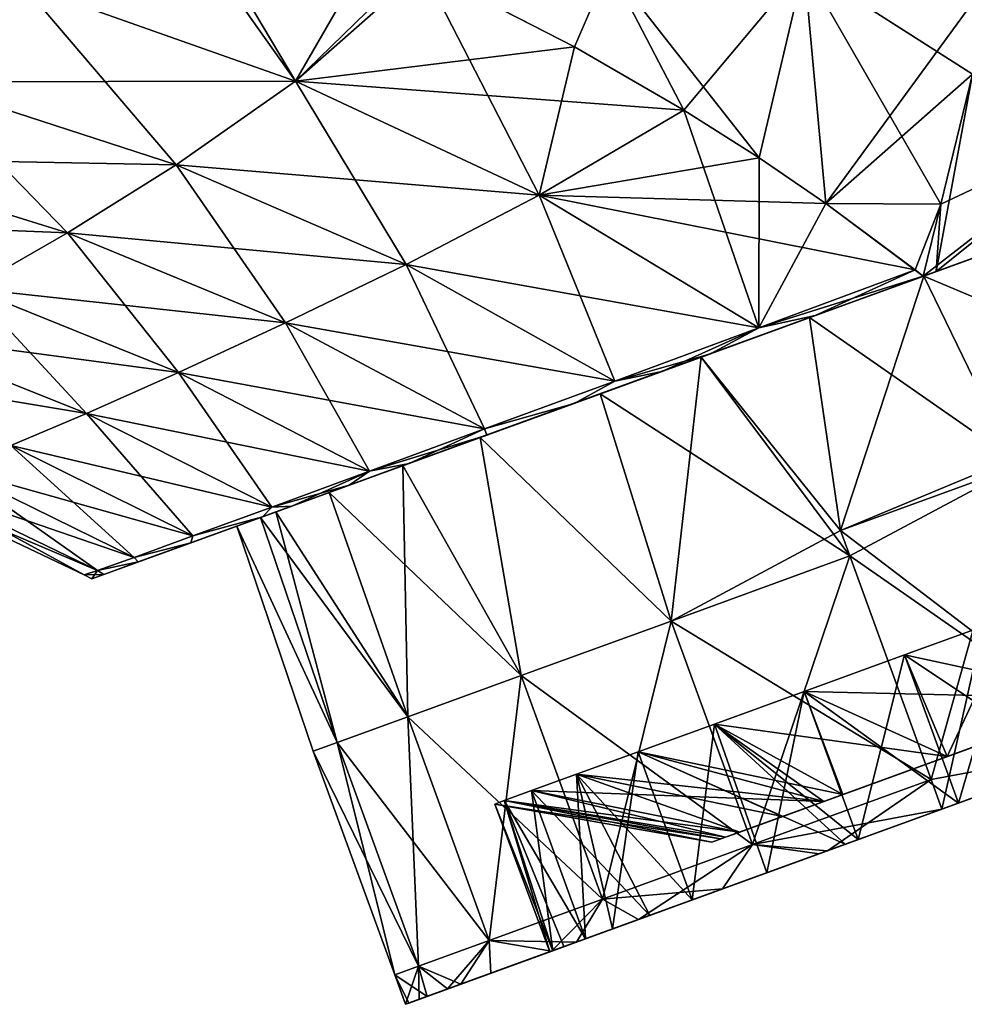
# Model space of a CAD drawing. Header units: millimetres. Extents: x -71 to 126, y -35 to 75.
# Tile 159 of 178: x 95 to 107, y -18 to -6. Entities that reach past the tile are written whole.
import ezdxf

# ---------------------------------------------------------------- set-up
doc = ezdxf.new("R2010")
doc.units = ezdxf.units.MM
doc.header["$LTSCALE"] = 52.536866
for name, color, linetype in [('1', 7, 'CONTINUOUS'), ('13', 7, 'CONTINUOUS'), ('15', 7, 'CONTINUOUS'), ('414', 7, 'CONTINUOUS'), ('418', 7, 'CONTINUOUS'), ('420', 7, 'CONTINUOUS'), ('44', 7, 'CONTINUOUS'), ('46', 7, 'CONTINUOUS'), ('47', 7, 'CONTINUOUS'), ('48', 7, 'CONTINUOUS'), ('49', 7, 'CONTINUOUS'), ('50', 7, 'CONTINUOUS'), ('51', 7, 'CONTINUOUS'), ('52', 7, 'CONTINUOUS'), ('54', 7, 'CONTINUOUS'), ('7', 7, 'CONTINUOUS')]:
    doc.layers.add(name, color=color, linetype=linetype)

msp = doc.modelspace()

# ---------------------------------------------------------------- linework, layer by layer
at = {"layer": '1', "linetype": 'Continuous'}
for points in [[(106.598, -8.747, -13.617), (106.611, -8.742, -16.1), (109.611, -7.65, -15.682), (106.598, -8.747, -13.617)], [(106.598, -8.747, -13.617), (109.611, -7.65, -15.682), (109.42, -7.72, -13.533), (106.598, -8.747, -13.617)], [(106.611, -8.742, 16.1), (106.598, -8.747, 13.617), (109.611, -7.65, 15.682), (106.611, -8.742, 16.1)], [(109.611, -7.65, 15.682), (106.598, -8.747, 13.617), (109.42, -7.72, 13.533), (109.611, -7.65, 15.682)], [(106.598, -8.747, 13.617), (106.456, -8.799, 11.691), (109.42, -7.72, 13.533), (106.598, -8.747, 13.617)], [(109.42, -7.72, 13.533), (106.456, -8.799, 11.691), (109, -7.873, 12), (109.42, -7.72, 13.533)], [(109, -7.873, -12), (106.598, -8.747, -13.617), (109.42, -7.72, -13.533), (109, -7.873, -12)], [(106.456, -8.799, -11.691), (106.598, -8.747, -13.617), (109, -7.873, -12), (106.456, -8.799, -11.691)], [(105.081, -9.299, 16.045), (103.761, -9.78, 15.697), (106.611, -8.742, 16.1), (105.081, -9.299, 16.045)], [(106.611, -8.742, 16.1), (103.761, -9.78, 15.697), (106.598, -8.747, 13.617), (106.611, -8.742, 16.1)], [(103.776, -9.774, -12.878), (103.761, -9.78, -15.697), (106.598, -8.747, -13.617), (103.776, -9.774, -12.878)], [(103.761, -9.78, -15.697), (105.081, -9.299, -16.045), (106.598, -8.747, -13.617), (103.761, -9.78, -15.697)], [(103.761, -9.78, 15.697), (103.776, -9.774, 12.878), (106.598, -8.747, 13.617), (103.761, -9.78, 15.697)], [(106.456, -8.799, -11.691), (103.776, -9.774, -12.878), (106.598, -8.747, -13.617), (106.456, -8.799, -11.691)], [(106.598, -8.747, 13.617), (103.776, -9.774, 12.878), (105.013, -9.324, 11.224), (106.598, -8.747, 13.617)], [(105.013, -9.324, -11.224), (103.776, -9.774, -12.878), (106.456, -8.799, -11.691), (105.013, -9.324, -11.224)], [(106.456, -8.799, 11.691), (106.598, -8.747, 13.617), (105.013, -9.324, 11.224), (106.456, -8.799, 11.691)], [(106.598, -8.747, -13.617), (105.081, -9.299, -16.045), (106.611, -8.742, -16.1), (106.598, -8.747, -13.617)], [(106.611, -8.742, -16.1), (105.081, -9.299, -16.045), (106.445, -8.802, -16.11), (106.611, -8.742, -16.1)], [(106.445, -8.802, 16.11), (105.081, -9.299, 16.045), (106.611, -8.742, 16.1), (106.445, -8.802, 16.11)], [(103.645, -9.822, -10.56), (103.776, -9.774, -12.878), (105.013, -9.324, -11.224), (103.645, -9.822, -10.56)], [(103.776, -9.774, 12.878), (103.645, -9.822, 10.56), (105.013, -9.324, 11.224), (103.776, -9.774, 12.878)], [(100.954, -10.801, -10.905), (100.94, -10.806, -13.859), (103.776, -9.774, -12.878), (100.954, -10.801, -10.905)], [(100.94, -10.806, -13.859), (102.041, -10.406, -14.774), (103.776, -9.774, -12.878), (100.94, -10.806, -13.859)], [(100.94, -10.806, 13.859), (100.954, -10.801, 10.905), (103.776, -9.774, 12.878), (100.94, -10.806, 13.859)], [(103.761, -9.78, 15.697), (100.94, -10.806, 13.859), (103.776, -9.774, 12.878), (103.761, -9.78, 15.697)], [(102.041, -10.406, 14.774), (100.94, -10.806, 13.859), (103.761, -9.78, 15.697), (102.041, -10.406, 14.774)], [(103.645, -9.822, -10.56), (100.954, -10.801, -10.905), (103.776, -9.774, -12.878), (103.645, -9.822, -10.56)], [(103.776, -9.774, 12.878), (100.954, -10.801, 10.905), (103.645, -9.822, 10.56), (103.776, -9.774, 12.878)], [(103.776, -9.774, -12.878), (102.041, -10.406, -14.774), (103.147, -10.003, -15.433), (103.776, -9.774, -12.878)], [(103.147, -10.003, 15.433), (102.041, -10.406, 14.774), (103.761, -9.78, 15.697), (103.147, -10.003, 15.433)], [(103.761, -9.78, -15.697), (103.776, -9.774, -12.878), (103.147, -10.003, -15.433), (103.761, -9.78, -15.697)], [(102.37, -10.286, -9.707), (100.954, -10.801, -10.905), (103.645, -9.822, -10.56), (102.37, -10.286, -9.707)], [(103.645, -9.822, 10.56), (100.954, -10.801, 10.905), (102.37, -10.286, 9.707), (103.645, -9.822, 10.56)], [(100.857, -10.836, -8.3), (100.954, -10.801, -10.905), (102.37, -10.286, -9.707), (100.857, -10.836, -8.3)], [(100.954, -10.801, 10.905), (100.857, -10.836, 8.3), (102.37, -10.286, 9.707), (100.954, -10.801, 10.905)], [(98.48, -11.702, 10.539), (98.108, -11.837, 9.809), (100.954, -10.801, 10.905), (98.48, -11.702, 10.539)], [(100.954, -10.801, 10.905), (98.108, -11.837, 9.809), (100.857, -10.836, 8.3), (100.954, -10.801, 10.905)], [(100.857, -10.836, -8.3), (98.48, -11.702, -10.539), (100.954, -10.801, -10.905), (100.857, -10.836, -8.3)], [(100.954, -10.801, -10.905), (98.48, -11.702, -10.539), (99.202, -11.439, -11.744), (100.954, -10.801, -10.905)], [(99.202, -11.439, 11.744), (98.48, -11.702, 10.539), (100.954, -10.801, 10.905), (99.202, -11.439, 11.744)], [(99.96, -11.163, -12.783), (100.954, -10.801, -10.905), (99.202, -11.439, -11.744), (99.96, -11.163, -12.783)], [(100.94, -10.806, 13.859), (99.202, -11.439, 11.744), (100.954, -10.801, 10.905), (100.94, -10.806, 13.859)], [(99.96, -11.163, 12.783), (99.202, -11.439, 11.744), (100.94, -10.806, 13.859), (99.96, -11.163, 12.783)], [(100.94, -10.806, -13.859), (100.954, -10.801, -10.905), (99.96, -11.163, -12.783), (100.94, -10.806, -13.859)], [(98.108, -11.837, 9.809), (98.133, -11.828, 7.489), (100.857, -10.836, 8.3), (98.108, -11.837, 9.809)], [(98.133, -11.828, -7.489), (98.108, -11.837, -9.809), (100.857, -10.836, -8.3), (98.133, -11.828, -7.489)], [(98.108, -11.837, -9.809), (98.48, -11.702, -10.539), (100.857, -10.836, -8.3), (98.108, -11.837, -9.809)], [(100.857, -10.836, 8.3), (98.133, -11.828, 7.489), (99.879, -11.192, 7.055), (100.857, -10.836, 8.3)], [(99.879, -11.192, -7.055), (98.133, -11.828, -7.489), (100.857, -10.836, -8.3), (99.879, -11.192, -7.055)], [(98.133, -11.828, 7.489), (98.133, -11.828, 5.239), (99.879, -11.192, 7.055), (98.133, -11.828, 7.489)], [(99.879, -11.192, 7.055), (98.133, -11.828, 5.239), (98.952, -11.53, 5.446), (99.879, -11.192, 7.055)], [(98.952, -11.53, -5.446), (98.133, -11.828, -7.489), (99.879, -11.192, -7.055), (98.952, -11.53, -5.446)], [(98.952, -11.53, 5.446), (98.133, -11.828, 5.239), (98.276, -11.776, 3.707), (98.952, -11.53, 5.446)], [(98.133, -11.828, -5.239), (98.133, -11.828, -7.489), (98.952, -11.53, -5.446), (98.133, -11.828, -5.239)], [(98.276, -11.776, -3.707), (98.133, -11.828, -5.239), (98.952, -11.53, -5.446), (98.276, -11.776, -3.707)], [(98.133, -11.828, 5.239), (98.082, -11.846, 3), (98.276, -11.776, 3.707), (98.133, -11.828, 5.239)], [(98.082, -11.846, -3), (98.133, -11.828, -5.239), (98.276, -11.776, -3.707), (98.082, -11.846, -3)], [(96.542, -12.407, 5.249), (96.106, -12.566, 2.66), (98.133, -11.828, 5.239), (96.542, -12.407, 5.249)], [(98.133, -11.828, 5.239), (96.106, -12.566, 2.66), (98.082, -11.846, 3), (98.133, -11.828, 5.239)], [(98.082, -11.846, 3), (96.106, -12.566, 2.66), (97.786, -11.954, 1.254), (98.082, -11.846, 3)], [(98.082, -11.846, -3), (97.786, -11.954, -1.254), (96.106, -12.566, -2.66), (98.082, -11.846, -3)], [(96.542, -12.407, -5.249), (98.082, -11.846, -3), (96.106, -12.566, -2.66), (96.542, -12.407, -5.249)], [(97.205, -12.166, 7.6), (96.542, -12.407, 5.249), (98.133, -11.828, 7.489), (97.205, -12.166, 7.6)], [(98.133, -11.828, 7.489), (96.542, -12.407, 5.249), (98.133, -11.828, 5.239), (98.133, -11.828, 7.489)], [(98.133, -11.828, -5.239), (98.082, -11.846, -3), (96.542, -12.407, -5.249), (98.133, -11.828, -5.239)], [(98.133, -11.828, -7.489), (98.133, -11.828, -5.239), (96.542, -12.407, -5.249), (98.133, -11.828, -7.489)], [(97.205, -12.166, -7.6), (98.133, -11.828, -7.489), (96.542, -12.407, -5.249), (97.205, -12.166, -7.6)], [(98.108, -11.837, 9.809), (97.205, -12.166, 7.6), (98.133, -11.828, 7.489), (98.108, -11.837, 9.809)], [(98.108, -11.837, -9.809), (98.133, -11.828, -7.489), (97.205, -12.166, -7.6), (98.108, -11.837, -9.809)], [(96.106, -12.566, 2.66), (95.956, -12.62, 0), (97.786, -11.954, 1.254), (96.106, -12.566, 2.66)], [(97.786, -11.954, 1.254), (95.956, -12.62, 0), (97.786, -11.954, -1.254), (97.786, -11.954, 1.254)], [(97.786, -11.954, -1.254), (95.956, -12.62, 0), (96.106, -12.566, -2.66), (97.786, -11.954, -1.254)]]:
    msp.add_3dface(points, dxfattribs=at)
at = {"layer": '13', "linetype": 'Continuous'}
for points in [[(106.668, -7.894, -16.098), (107.068, -6.253, -16.075), (109.09, -6.749, -15.824), (106.668, -7.894, -16.098)], [(106.611, -8.742, -16.1), (106.445, -8.802, -16.11), (109.09, -6.749, -15.824), (106.611, -8.742, -16.1)], [(106.445, -8.802, -16.11), (106.668, -7.894, -16.098), (109.09, -6.749, -15.824), (106.445, -8.802, -16.11)], [(109.611, -7.65, -15.682), (106.611, -8.742, -16.1), (109.09, -6.749, -15.824), (109.611, -7.65, -15.682)]]:
    msp.add_3dface(points, dxfattribs=at)
at = {"layer": '15', "linetype": 'Continuous'}
for points in [[(96.441, -3.396, -16.679), (98.525, -6.341, -16.085), (95.079, -5.118, -16.205), (96.441, -3.396, -16.679)], [(96.441, -3.396, -16.679), (96.867, -3.551, -16.654), (98.525, -6.341, -16.085), (96.441, -3.396, -16.679)], [(96.867, -3.551, -16.654), (99.508, -4.63, -16.504), (98.525, -6.341, -16.085), (96.867, -3.551, -16.654)], [(95.079, -5.118, -16.205), (93.792, -6.346, -15.102), (91.128, -4.095, -16.37), (95.079, -5.118, -16.205)], [(99.508, -4.63, -16.504), (100.032, -4.873, -16.475), (98.525, -6.341, -16.085), (99.508, -4.63, -16.504)], [(100.032, -4.873, -16.475), (100.133, -4.921, -16.469), (98.525, -6.341, -16.085), (100.032, -4.873, -16.475)], [(100.133, -4.921, -16.469), (101.599, -7.779, -15.994), (98.525, -6.341, -16.085), (100.133, -4.921, -16.469)], [(100.133, -4.921, -16.469), (102.047, -5.906, -16.36), (101.599, -7.779, -15.994), (100.133, -4.921, -16.469)], [(95.079, -5.118, -16.205), (97.02, -7.397, -15.089), (93.792, -6.346, -15.102), (95.079, -5.118, -16.205)], [(98.525, -6.341, -16.085), (97.02, -7.397, -15.089), (95.079, -5.118, -16.205), (98.525, -6.341, -16.085)], [(102.047, -5.906, -16.36), (103.426, -6.706, -16.282), (101.599, -7.779, -15.994), (102.047, -5.906, -16.36)], [(93.792, -6.346, -15.102), (95.648, -8.253, -13.68), (92.615, -7.313, -13.619), (93.792, -6.346, -15.102)], [(97.02, -7.397, -15.089), (95.648, -8.253, -13.68), (93.792, -6.346, -15.102), (97.02, -7.397, -15.089)], [(98.525, -6.341, -16.085), (99.922, -8.652, -15.115), (97.02, -7.397, -15.089), (98.525, -6.341, -16.085)], [(101.599, -7.779, -15.994), (99.922, -8.652, -15.115), (98.525, -6.341, -16.085), (101.599, -7.779, -15.994)], [(103.426, -6.706, -16.282), (104.372, -9.453, -15.923), (101.599, -7.779, -15.994), (103.426, -6.706, -16.282)], [(103.426, -6.706, -16.282), (104.378, -7.309, -16.228), (104.372, -9.453, -15.923), (103.426, -6.706, -16.282)], [(95.648, -8.253, -13.68), (94.425, -8.957, -11.944), (92.615, -7.313, -13.619), (95.648, -8.253, -13.68)], [(104.378, -7.309, -16.228), (105.218, -7.882, -16.18), (104.372, -9.453, -15.923), (104.378, -7.309, -16.228)], [(97.02, -7.397, -15.089), (98.399, -9.39, -13.783), (95.648, -8.253, -13.68), (97.02, -7.397, -15.089)], [(99.922, -8.652, -15.115), (98.399, -9.39, -13.783), (97.02, -7.397, -15.089), (99.922, -8.652, -15.115)], [(101.599, -7.779, -15.994), (102.555, -10.124, -15.164), (99.922, -8.652, -15.115), (101.599, -7.779, -15.994)], [(104.372, -9.453, -15.923), (102.555, -10.124, -15.164), (101.599, -7.779, -15.994), (104.372, -9.453, -15.923)], [(105.218, -7.882, -16.18), (106.343, -8.721, -16.116), (104.372, -9.453, -15.923), (105.218, -7.882, -16.18)], [(95.648, -8.253, -13.68), (97.048, -10.015, -12.079), (94.425, -8.957, -11.944), (95.648, -8.253, -13.68)], [(98.399, -9.39, -13.783), (97.048, -10.015, -12.079), (95.648, -8.253, -13.68), (98.399, -9.39, -13.783)], [(99.922, -8.652, -15.115), (100.911, -10.729, -13.912), (98.399, -9.39, -13.783), (99.922, -8.652, -15.115)], [(102.555, -10.124, -15.164), (100.911, -10.729, -13.912), (99.922, -8.652, -15.115), (102.555, -10.124, -15.164)], [(106.343, -8.721, -16.116), (105.081, -9.299, -16.045), (104.372, -9.453, -15.923), (106.343, -8.721, -16.116)], [(106.445, -8.802, -16.11), (105.081, -9.299, -16.045), (106.343, -8.721, -16.116), (106.445, -8.802, -16.11)], [(94.425, -8.957, -11.944), (95.887, -10.532, -10.065), (93.365, -9.525, -9.938), (94.425, -8.957, -11.944)], [(97.048, -10.015, -12.079), (95.887, -10.532, -10.065), (94.425, -8.957, -11.944), (97.048, -10.015, -12.079)], [(105.081, -9.299, -16.045), (103.761, -9.78, -15.697), (104.372, -9.453, -15.923), (105.081, -9.299, -16.045)], [(98.399, -9.39, -13.783), (99.461, -11.262, -12.238), (97.048, -10.015, -12.079), (98.399, -9.39, -13.783)], [(100.911, -10.729, -13.912), (99.461, -11.262, -12.238), (98.399, -9.39, -13.783), (100.911, -10.729, -13.912)], [(95.887, -10.532, -10.065), (94.933, -10.938, -7.8), (93.365, -9.525, -9.938), (95.887, -10.532, -10.065)], [(104.372, -9.453, -15.923), (103.147, -10.003, -15.433), (102.555, -10.124, -15.164), (104.372, -9.453, -15.923)], [(103.761, -9.78, -15.697), (103.147, -10.003, -15.433), (104.372, -9.453, -15.923), (103.761, -9.78, -15.697)], [(97.048, -10.015, -12.079), (98.227, -11.715, -10.213), (95.887, -10.532, -10.065), (97.048, -10.015, -12.079)], [(99.461, -11.262, -12.238), (98.227, -11.715, -10.213), (97.048, -10.015, -12.079), (99.461, -11.262, -12.238)], [(103.147, -10.003, -15.433), (102.041, -10.406, -14.774), (102.555, -10.124, -15.164), (103.147, -10.003, -15.433)], [(102.555, -10.124, -15.164), (102.041, -10.406, -14.774), (100.911, -10.729, -13.912), (102.555, -10.124, -15.164)], [(102.041, -10.406, -14.774), (100.94, -10.806, -13.859), (100.911, -10.729, -13.912), (102.041, -10.406, -14.774)], [(95.887, -10.532, -10.065), (97.229, -12.08, -7.907), (94.933, -10.938, -7.8), (95.887, -10.532, -10.065)], [(98.227, -11.715, -10.213), (97.229, -12.08, -7.907), (95.887, -10.532, -10.065), (98.227, -11.715, -10.213)], [(100.911, -10.729, -13.912), (99.96, -11.163, -12.783), (99.461, -11.262, -12.238), (100.911, -10.729, -13.912)], [(100.94, -10.806, -13.859), (99.96, -11.163, -12.783), (100.911, -10.729, -13.912), (100.94, -10.806, -13.859)], [(94.933, -10.938, -7.8), (96.489, -12.35, -5.39), (94.202, -11.229, -5.336), (94.933, -10.938, -7.8)], [(97.229, -12.08, -7.907), (96.489, -12.35, -5.39), (94.933, -10.938, -7.8), (97.229, -12.08, -7.907)], [(99.96, -11.163, -12.783), (99.202, -11.439, -11.744), (99.461, -11.262, -12.238), (99.96, -11.163, -12.783)], [(94.202, -11.229, -5.336), (96.028, -12.517, -2.731), (93.709, -11.397, -2.721), (94.202, -11.229, -5.336)], [(96.489, -12.35, -5.39), (96.028, -12.517, -2.731), (94.202, -11.229, -5.336), (96.489, -12.35, -5.39)], [(99.461, -11.262, -12.238), (98.48, -11.702, -10.539), (98.227, -11.715, -10.213), (99.461, -11.262, -12.238)], [(99.202, -11.439, -11.744), (98.48, -11.702, -10.539), (99.461, -11.262, -12.238), (99.202, -11.439, -11.744)], [(95.86, -12.57), (93.327, -11.366), (93.709, -11.397, -2.721), (95.86, -12.57)], [(96.028, -12.517, -2.731), (95.86, -12.57), (93.709, -11.397, -2.721), (96.028, -12.517, -2.731)], [(98.227, -11.715, -10.213), (98.108, -11.837, -9.809), (97.229, -12.08, -7.907), (98.227, -11.715, -10.213)], [(98.48, -11.702, -10.539), (98.108, -11.837, -9.809), (98.227, -11.715, -10.213), (98.48, -11.702, -10.539)], [(98.108, -11.837, -9.809), (97.205, -12.166, -7.6), (97.229, -12.08, -7.907), (98.108, -11.837, -9.809)], [(97.229, -12.08, -7.907), (97.205, -12.166, -7.6), (96.489, -12.35, -5.39), (97.229, -12.08, -7.907)], [(97.205, -12.166, -7.6), (96.542, -12.407, -5.249), (96.489, -12.35, -5.39), (97.205, -12.166, -7.6)], [(96.489, -12.35, -5.39), (96.542, -12.407, -5.249), (96.028, -12.517, -2.731), (96.489, -12.35, -5.39)], [(96.542, -12.407, -5.249), (96.106, -12.566, -2.66), (96.028, -12.517, -2.731), (96.542, -12.407, -5.249)], [(96.028, -12.517, -2.731), (95.956, -12.62, 0), (95.86, -12.57), (96.028, -12.517, -2.731)], [(96.106, -12.566, -2.66), (95.956, -12.62, 0), (96.028, -12.517, -2.731), (96.106, -12.566, -2.66)]]:
    msp.add_3dface(points, dxfattribs=at)
at = {"layer": '414', "linetype": 'Continuous'}
for points in [[(102.484, -4.891, 16.335), (100.032, -4.873, 16.475), (102.047, -5.906, 16.36), (102.484, -4.891, 16.335)], [(100.032, -4.873, 16.475), (100.133, -4.921, 16.469), (102.047, -5.906, 16.36), (100.032, -4.873, 16.475)], [(103.426, -6.706, 16.282), (102.484, -4.891, 16.335), (102.047, -5.906, 16.36), (103.426, -6.706, 16.282)], [(104.943, -4.891, 16.196), (102.484, -4.891, 16.335), (104.378, -7.309, 16.228), (104.943, -4.891, 16.196)], [(104.378, -7.309, 16.228), (102.484, -4.891, 16.335), (103.426, -6.706, 16.282), (104.378, -7.309, 16.228)], [(105.218, -7.882, 16.18), (104.943, -4.891, 16.196), (104.378, -7.309, 16.228), (105.218, -7.882, 16.18)], [(107.401, -4.891, 16.056), (104.943, -4.891, 16.196), (107.068, -6.253, 16.075), (107.401, -4.891, 16.056)], [(107.068, -6.253, 16.075), (104.943, -4.891, 16.196), (106.668, -7.894, 16.098), (107.068, -6.253, 16.075)], [(106.668, -7.894, 16.098), (104.943, -4.891, 16.196), (105.218, -7.882, 16.18), (106.668, -7.894, 16.098)], [(106.445, -8.802, 16.11), (106.668, -7.894, 16.098), (105.218, -7.882, 16.18), (106.445, -8.802, 16.11)], [(106.445, -8.802, 16.11), (105.218, -7.882, 16.18), (106.343, -8.721, 16.116), (106.445, -8.802, 16.11)]]:
    msp.add_3dface(points, dxfattribs=at)
at = {"layer": '418', "linetype": 'Continuous'}
for points in [[(106.611, -8.742, 16.1), (107.068, -6.253, 16.075), (106.668, -7.894, 16.098), (106.611, -8.742, 16.1)], [(107.068, -6.253, 16.075), (106.611, -8.742, 16.1), (109.09, -6.749, 15.824), (107.068, -6.253, 16.075)], [(106.611, -8.742, 16.1), (109.611, -7.65, 15.682), (109.09, -6.749, 15.824), (106.611, -8.742, 16.1)], [(106.445, -8.802, 16.11), (106.611, -8.742, 16.1), (106.668, -7.894, 16.098), (106.445, -8.802, 16.11)]]:
    msp.add_3dface(points, dxfattribs=at)
at = {"layer": '420', "linetype": 'Continuous'}
for points in [[(98.525, -6.341, 16.085), (100.133, -4.921, 16.469), (95.079, -5.118, 16.205), (98.525, -6.341, 16.085)], [(102.047, -5.906, 16.36), (100.133, -4.921, 16.469), (98.525, -6.341, 16.085), (102.047, -5.906, 16.36)], [(93.792, -6.346, 15.102), (95.079, -5.118, 16.205), (90.138, -5.481, 15.175), (93.792, -6.346, 15.102)], [(93.792, -6.346, 15.102), (98.525, -6.341, 16.085), (95.079, -5.118, 16.205), (93.792, -6.346, 15.102)], [(103.426, -6.706, 16.282), (102.047, -5.906, 16.36), (98.525, -6.341, 16.085), (103.426, -6.706, 16.282)], [(92.615, -7.313, 13.619), (97.02, -7.397, 15.089), (93.792, -6.346, 15.102), (92.615, -7.313, 13.619)], [(97.02, -7.397, 15.089), (98.525, -6.341, 16.085), (93.792, -6.346, 15.102), (97.02, -7.397, 15.089)], [(97.02, -7.397, 15.089), (101.599, -7.779, 15.994), (98.525, -6.341, 16.085), (97.02, -7.397, 15.089)], [(101.599, -7.779, 15.994), (103.426, -6.706, 16.282), (98.525, -6.341, 16.085), (101.599, -7.779, 15.994)], [(104.378, -7.309, 16.228), (103.426, -6.706, 16.282), (101.599, -7.779, 15.994), (104.378, -7.309, 16.228)], [(91.561, -8.091, 11.851), (95.648, -8.253, 13.68), (92.615, -7.313, 13.619), (91.561, -8.091, 11.851)], [(95.648, -8.253, 13.68), (97.02, -7.397, 15.089), (92.615, -7.313, 13.619), (95.648, -8.253, 13.68)], [(105.218, -7.882, 16.18), (104.378, -7.309, 16.228), (101.599, -7.779, 15.994), (105.218, -7.882, 16.18)], [(95.648, -8.253, 13.68), (99.922, -8.652, 15.115), (97.02, -7.397, 15.089), (95.648, -8.253, 13.68)], [(99.922, -8.652, 15.115), (101.599, -7.779, 15.994), (97.02, -7.397, 15.089), (99.922, -8.652, 15.115)], [(99.922, -8.652, 15.115), (104.372, -9.453, 15.923), (101.599, -7.779, 15.994), (99.922, -8.652, 15.115)], [(106.343, -8.721, 16.116), (105.218, -7.882, 16.18), (101.599, -7.779, 15.994), (106.343, -8.721, 16.116)], [(104.372, -9.453, 15.923), (106.343, -8.721, 16.116), (101.599, -7.779, 15.994), (104.372, -9.453, 15.923)], [(94.425, -8.957, 11.944), (95.648, -8.253, 13.68), (91.561, -8.091, 11.851), (94.425, -8.957, 11.944)], [(94.425, -8.957, 11.944), (98.399, -9.39, 13.783), (95.648, -8.253, 13.68), (94.425, -8.957, 11.944)], [(98.399, -9.39, 13.783), (99.922, -8.652, 15.115), (95.648, -8.253, 13.68), (98.399, -9.39, 13.783)], [(98.399, -9.39, 13.783), (102.555, -10.124, 15.164), (99.922, -8.652, 15.115), (98.399, -9.39, 13.783)], [(102.555, -10.124, 15.164), (104.372, -9.453, 15.923), (99.922, -8.652, 15.115), (102.555, -10.124, 15.164)], [(106.445, -8.802, 16.11), (106.343, -8.721, 16.116), (104.372, -9.453, 15.923), (106.445, -8.802, 16.11)], [(105.081, -9.299, 16.045), (106.445, -8.802, 16.11), (104.372, -9.453, 15.923), (105.081, -9.299, 16.045)], [(93.365, -9.525, 9.938), (97.048, -10.015, 12.079), (94.425, -8.957, 11.944), (93.365, -9.525, 9.938)], [(97.048, -10.015, 12.079), (98.399, -9.39, 13.783), (94.425, -8.957, 11.944), (97.048, -10.015, 12.079)], [(103.761, -9.78, 15.697), (105.081, -9.299, 16.045), (104.372, -9.453, 15.923), (103.761, -9.78, 15.697)], [(97.048, -10.015, 12.079), (100.911, -10.729, 13.912), (98.399, -9.39, 13.783), (97.048, -10.015, 12.079)], [(100.911, -10.729, 13.912), (102.555, -10.124, 15.164), (98.399, -9.39, 13.783), (100.911, -10.729, 13.912)], [(92.478, -9.967, 7.709), (95.887, -10.532, 10.065), (93.365, -9.525, 9.938), (92.478, -9.967, 7.709)], [(95.887, -10.532, 10.065), (97.048, -10.015, 12.079), (93.365, -9.525, 9.938), (95.887, -10.532, 10.065)], [(102.555, -10.124, 15.164), (103.761, -9.78, 15.697), (104.372, -9.453, 15.923), (102.555, -10.124, 15.164)], [(103.147, -10.003, 15.433), (103.761, -9.78, 15.697), (102.555, -10.124, 15.164), (103.147, -10.003, 15.433)], [(94.933, -10.938, 7.8), (95.887, -10.532, 10.065), (92.478, -9.967, 7.709), (94.933, -10.938, 7.8)], [(95.887, -10.532, 10.065), (99.461, -11.262, 12.238), (97.048, -10.015, 12.079), (95.887, -10.532, 10.065)], [(99.461, -11.262, 12.238), (100.911, -10.729, 13.912), (97.048, -10.015, 12.079), (99.461, -11.262, 12.238)], [(102.041, -10.406, 14.774), (103.147, -10.003, 15.433), (102.555, -10.124, 15.164), (102.041, -10.406, 14.774)], [(100.911, -10.729, 13.912), (102.041, -10.406, 14.774), (102.555, -10.124, 15.164), (100.911, -10.729, 13.912)], [(100.94, -10.806, 13.859), (102.041, -10.406, 14.774), (100.911, -10.729, 13.912), (100.94, -10.806, 13.859)], [(94.933, -10.938, 7.8), (98.227, -11.715, 10.213), (95.887, -10.532, 10.065), (94.933, -10.938, 7.8)], [(98.227, -11.715, 10.213), (99.461, -11.262, 12.238), (95.887, -10.532, 10.065), (98.227, -11.715, 10.213)], [(99.461, -11.262, 12.238), (100.94, -10.806, 13.859), (100.911, -10.729, 13.912), (99.461, -11.262, 12.238)], [(99.96, -11.163, 12.783), (100.94, -10.806, 13.859), (99.461, -11.262, 12.238), (99.96, -11.163, 12.783)], [(94.202, -11.229, 5.336), (97.229, -12.08, 7.907), (94.933, -10.938, 7.8), (94.202, -11.229, 5.336)], [(97.229, -12.08, 7.907), (98.227, -11.715, 10.213), (94.933, -10.938, 7.8), (97.229, -12.08, 7.907)], [(99.202, -11.439, 11.744), (99.96, -11.163, 12.783), (99.461, -11.262, 12.238), (99.202, -11.439, 11.744)], [(93.709, -11.397, 2.721), (96.489, -12.35, 5.39), (94.202, -11.229, 5.336), (93.709, -11.397, 2.721)], [(96.489, -12.35, 5.39), (97.229, -12.08, 7.907), (94.202, -11.229, 5.336), (96.489, -12.35, 5.39)], [(98.227, -11.715, 10.213), (99.202, -11.439, 11.744), (99.461, -11.262, 12.238), (98.227, -11.715, 10.213)], [(93.327, -11.366), (95.86, -12.57), (96.028, -12.517, 2.731), (93.327, -11.366)], [(93.327, -11.366), (96.028, -12.517, 2.731), (93.709, -11.397, 2.721), (93.327, -11.366)], [(96.028, -12.517, 2.731), (96.489, -12.35, 5.39), (93.709, -11.397, 2.721), (96.028, -12.517, 2.731)], [(98.48, -11.702, 10.539), (99.202, -11.439, 11.744), (98.227, -11.715, 10.213), (98.48, -11.702, 10.539)], [(97.229, -12.08, 7.907), (98.108, -11.837, 9.809), (98.227, -11.715, 10.213), (97.229, -12.08, 7.907)], [(98.108, -11.837, 9.809), (98.48, -11.702, 10.539), (98.227, -11.715, 10.213), (98.108, -11.837, 9.809)], [(97.205, -12.166, 7.6), (98.108, -11.837, 9.809), (97.229, -12.08, 7.907), (97.205, -12.166, 7.6)], [(96.489, -12.35, 5.39), (97.205, -12.166, 7.6), (97.229, -12.08, 7.907), (96.489, -12.35, 5.39)], [(96.542, -12.407, 5.249), (97.205, -12.166, 7.6), (96.489, -12.35, 5.39), (96.542, -12.407, 5.249)], [(96.028, -12.517, 2.731), (96.542, -12.407, 5.249), (96.489, -12.35, 5.39), (96.028, -12.517, 2.731)], [(96.106, -12.566, 2.66), (96.542, -12.407, 5.249), (96.028, -12.517, 2.731), (96.106, -12.566, 2.66)], [(95.86, -12.57), (96.106, -12.566, 2.66), (96.028, -12.517, 2.731), (95.86, -12.57)], [(95.956, -12.62, 0), (96.106, -12.566, 2.66), (95.86, -12.57), (95.956, -12.62, 0)]]:
    msp.add_3dface(points, dxfattribs=at)
at = {"layer": '44', "linetype": 'Continuous'}
for points in [[(106.682, -15.527, -11), (108.936, -14.707, -11), (106.891, -15.451, -8.977), (106.682, -15.527, -11)], [(106.682, -15.527, 11), (107.082, -15.381, 10.018), (108.936, -14.707, 11), (106.682, -15.527, 11)], [(106.891, -15.451, -8.977), (108.936, -14.707, -11), (108.263, -14.952, -9.582), (106.891, -15.451, -8.977)], [(108.263, -14.952, 9.582), (107.082, -15.381, 10.018), (106.891, -15.451, 8.977), (108.263, -14.952, 9.582)], [(107.082, -15.381, 10.018), (105.135, -16.09, 10.124), (106.891, -15.451, 8.977), (107.082, -15.381, 10.018)], [(105.135, -16.09, 10.124), (107.082, -15.381, 10.018), (106.682, -15.527, 11), (105.135, -16.09, 10.124)], [(105.135, -16.09, 10.124), (105.624, -15.912, 8.151), (106.891, -15.451, 8.977), (105.135, -16.09, 10.124)], [(105.237, -16.053, -10.192), (106.682, -15.527, -11), (105.463, -15.971, -8.023), (105.237, -16.053, -10.192)], [(105.463, -15.971, -8.023), (106.682, -15.527, -11), (105.624, -15.912, -8.151), (105.463, -15.971, -8.023)], [(105.624, -15.912, -8.151), (106.682, -15.527, -11), (106.891, -15.451, -8.977), (105.624, -15.912, -8.151)], [(102.855, -16.92, -8.083), (105.237, -16.053, -10.192), (105.463, -15.971, -8.023), (102.855, -16.92, -8.083)], [(102.855, -16.92, -8.083), (105.463, -15.971, -8.023), (103.529, -16.674, -5.922), (102.855, -16.92, -8.083)], [(104.474, -16.331, 7.103), (105.624, -15.912, 8.151), (105.135, -16.09, 10.124), (104.474, -16.331, 7.103)], [(103.915, -16.534, -9.17), (105.237, -16.053, -10.192), (102.855, -16.92, -8.083), (103.915, -16.534, -9.17)], [(103.915, -16.534, 9.17), (104.474, -16.331, 7.103), (105.135, -16.09, 10.124), (103.915, -16.534, 9.17)], [(102.071, -17.205, 7.06), (103.529, -16.674, 5.922), (104.474, -16.331, 7.103), (102.071, -17.205, 7.06)], [(102.071, -17.205, 7.06), (104.474, -16.331, 7.103), (103.915, -16.534, 9.17), (102.071, -17.205, 7.06)], [(102.524, -17.04, 4.059), (103.529, -16.674, 5.922), (102.071, -17.205, 7.06), (102.524, -17.04, 4.059)], [(102.855, -16.92, -8.083), (103.529, -16.674, -5.922), (102.996, -16.869, -5.048), (102.855, -16.92, -8.083)], [(100.99, -17.599, -5.119), (102.855, -16.92, -8.083), (102.996, -16.869, -5.048), (100.99, -17.599, -5.119)], [(100.99, -17.599, -5.119), (102.996, -16.869, -5.048), (102.185, -17.164, -3.113), (100.99, -17.599, -5.119)], [(101.756, -17.32, -6.575), (102.855, -16.92, -8.083), (100.99, -17.599, -5.119), (101.756, -17.32, -6.575)], [(100.611, -17.737, 4.158), (102.185, -17.164, 3.113), (102.524, -17.04, 4.059), (100.611, -17.737, 4.158)], [(100.611, -17.737, 4.158), (102.524, -17.04, 4.059), (101.756, -17.32, 6.575), (100.611, -17.737, 4.158)], [(101.756, -17.32, 6.575), (102.524, -17.04, 4.059), (102.071, -17.205, 7.06), (101.756, -17.32, 6.575)], [(100.99, -17.599, -5.119), (102.185, -17.164, -3.113), (100.087, -17.928, -2.1), (100.99, -17.599, -5.119)], [(100.087, -17.928, -2.1), (102.185, -17.164, -3.113), (101.913, -17.263, -2.014), (100.087, -17.928, -2.1)], [(100.087, -17.928, -2.1), (101.913, -17.263, -2.014), (101.733, -17.328, -0.5), (100.087, -17.928, -2.1)], [(101.771, -17.315, 1.024), (102.185, -17.164, 3.113), (100.611, -17.737, 4.158), (101.771, -17.315, 1.024)], [(99.957, -17.975, 1.067), (101.733, -17.328, -0.5), (101.771, -17.315, 1.024), (99.957, -17.975, 1.067)], [(99.957, -17.975, 1.067), (101.771, -17.315, 1.024), (100.611, -17.737, 4.158), (99.957, -17.975, 1.067)], [(100.087, -17.928, -2.1), (101.733, -17.328, -0.5), (99.957, -17.975, 1.067), (100.087, -17.928, -2.1)], [(100.444, -17.797, -3.641), (100.99, -17.599, -5.119), (100.087, -17.928, -2.1), (100.444, -17.797, -3.641)], [(100.188, -17.891, 2.635), (99.957, -17.975, 1.067), (100.611, -17.737, 4.158), (100.188, -17.891, 2.635)], [(99.913, -17.991), (100.087, -17.928, -2.1), (99.957, -17.975, 1.067), (99.913, -17.991)]]:
    msp.add_3dface(points, dxfattribs=at)
at = {"layer": '46', "linetype": 'Continuous'}
for points in [[(107.583, -13.082, -9.582), (106.21, -13.581, -8.977), (108.263, -14.952, -9.582), (107.583, -13.082, -9.582)], [(106.21, -13.581, 8.977), (107.583, -13.082, 9.582), (106.891, -15.451, 8.977), (106.21, -13.581, 8.977)], [(107.583, -13.082, 9.582), (108.263, -14.952, 9.582), (106.891, -15.451, 8.977), (107.583, -13.082, 9.582)], [(106.21, -13.581, -8.977), (104.944, -14.042, -8.151), (106.891, -15.451, -8.977), (106.21, -13.581, -8.977)], [(104.944, -14.042, 8.151), (106.21, -13.581, 8.977), (105.624, -15.912, 8.151), (104.944, -14.042, 8.151)], [(105.624, -15.912, 8.151), (106.21, -13.581, 8.977), (106.891, -15.451, 8.977), (105.624, -15.912, 8.151)], [(106.21, -13.581, -8.977), (106.891, -15.451, -8.977), (108.263, -14.952, -9.582), (106.21, -13.581, -8.977)], [(104.944, -14.042, -8.151), (103.814, -14.454, -7.124), (105.624, -15.912, -8.151), (104.944, -14.042, -8.151)], [(103.814, -14.454, 7.124), (104.944, -14.042, 8.151), (104.474, -16.331, 7.103), (103.814, -14.454, 7.124)], [(104.474, -16.331, 7.103), (104.944, -14.042, 8.151), (105.624, -15.912, 8.151), (104.474, -16.331, 7.103)], [(104.944, -14.042, -8.151), (105.624, -15.912, -8.151), (106.891, -15.451, -8.977), (104.944, -14.042, -8.151)], [(103.814, -14.454, -7.124), (102.849, -14.805, -5.922), (105.463, -15.971, -8.023), (103.814, -14.454, -7.124)], [(102.849, -14.805, 5.922), (103.814, -14.454, 7.124), (103.529, -16.674, 5.922), (102.849, -14.805, 5.922)], [(103.529, -16.674, 5.922), (103.814, -14.454, 7.124), (104.474, -16.331, 7.103), (103.529, -16.674, 5.922)], [(103.814, -14.454, -7.124), (105.463, -15.971, -8.023), (105.624, -15.912, -8.151), (103.814, -14.454, -7.124)], [(102.849, -14.805, -5.922), (102.073, -15.087, -4.574), (103.529, -16.674, -5.922), (102.849, -14.805, -5.922)], [(102.073, -15.087, 4.574), (102.849, -14.805, 5.922), (102.524, -17.04, 4.059), (102.073, -15.087, 4.574)], [(102.524, -17.04, 4.059), (102.849, -14.805, 5.922), (103.529, -16.674, 5.922), (102.524, -17.04, 4.059)], [(105.463, -15.971, -8.023), (102.849, -14.805, -5.922), (103.529, -16.674, -5.922), (105.463, -15.971, -8.023)], [(102.073, -15.087, -4.574), (101.504, -15.294, -3.113), (102.996, -16.869, -5.048), (102.073, -15.087, -4.574)], [(101.504, -15.294, 3.113), (102.073, -15.087, 4.574), (102.185, -17.164, 3.113), (101.504, -15.294, 3.113)], [(103.529, -16.674, -5.922), (102.073, -15.087, -4.574), (102.996, -16.869, -5.048), (103.529, -16.674, -5.922)], [(102.185, -17.164, 3.113), (102.073, -15.087, 4.574), (102.524, -17.04, 4.059), (102.185, -17.164, 3.113)], [(101.504, -15.294, -3.113), (101.158, -15.42, -1.576), (102.185, -17.164, -3.113), (101.504, -15.294, -3.113)], [(101.158, -15.42, 1.576), (101.504, -15.294, 3.113), (101.771, -17.315, 1.024), (101.158, -15.42, 1.576)], [(102.996, -16.869, -5.048), (101.504, -15.294, -3.113), (102.185, -17.164, -3.113), (102.996, -16.869, -5.048)], [(101.771, -17.315, 1.024), (101.504, -15.294, 3.113), (102.185, -17.164, 3.113), (101.771, -17.315, 1.024)], [(101.158, -15.42, -1.576), (101.041, -15.463), (101.733, -17.328, -0.5), (101.158, -15.42, -1.576)], [(101.041, -15.463), (101.158, -15.42, 1.576), (101.771, -17.315, 1.024), (101.041, -15.463)], [(101.733, -17.328, -0.5), (101.041, -15.463), (101.771, -17.315, 1.024), (101.733, -17.328, -0.5)], [(102.185, -17.164, -3.113), (101.158, -15.42, -1.576), (101.913, -17.263, -2.014), (102.185, -17.164, -3.113)], [(101.913, -17.263, -2.014), (101.158, -15.42, -1.576), (101.733, -17.328, -0.5), (101.913, -17.263, -2.014)]]:
    msp.add_3dface(points, dxfattribs=at)
at = {"layer": '47', "linetype": 'Continuous'}
for points in [[(106.456, -8.799, -11.691), (109, -7.873, -12), (107.571, -11.108, -11.747), (106.456, -8.799, -11.691)], [(109, -7.873, 12), (106.456, -8.799, 11.691), (109.861, -10.237, 12), (109, -7.873, 12)], [(105.013, -9.324, -11.224), (106.456, -8.799, -11.691), (105.402, -12.009, -11), (105.013, -9.324, -11.224)], [(106.456, -8.799, 11.691), (105.013, -9.324, 11.224), (107.571, -11.108, 11.747), (106.456, -8.799, 11.691)], [(105.402, -12.009, -11), (106.456, -8.799, -11.691), (107.571, -11.108, -11.747), (105.402, -12.009, -11)], [(109.861, -10.237, 12), (106.456, -8.799, 11.691), (107.571, -11.108, 11.747), (109.861, -10.237, 12)], [(103.645, -9.822, -10.56), (105.013, -9.324, -11.224), (105.402, -12.009, -11), (103.645, -9.822, -10.56)], [(105.013, -9.324, 11.224), (103.645, -9.822, 10.56), (105.402, -12.009, 11), (105.013, -9.324, 11.224)], [(107.571, -11.108, 11.747), (105.013, -9.324, 11.224), (105.402, -12.009, 11), (107.571, -11.108, 11.747)], [(102.37, -10.286, -9.707), (103.645, -9.822, -10.56), (103.264, -13.153, -9.603), (102.37, -10.286, -9.707)], [(103.645, -9.822, 10.56), (102.37, -10.286, 9.707), (105.519, -12.332, 11), (103.645, -9.822, 10.56)], [(103.264, -13.153, -9.603), (103.645, -9.822, -10.56), (105.402, -12.009, -11), (103.264, -13.153, -9.603)], [(105.402, -12.009, 11), (103.645, -9.822, 10.56), (105.519, -12.332, 11), (105.402, -12.009, 11)], [(100.857, -10.836, -8.3), (102.37, -10.286, -9.707), (103.264, -13.153, -9.603), (100.857, -10.836, -8.3)], [(102.37, -10.286, 9.707), (100.857, -10.836, 8.3), (103.264, -13.153, 9.603), (102.37, -10.286, 9.707)], [(105.519, -12.332, 11), (102.37, -10.286, 9.707), (103.264, -13.153, 9.603), (105.519, -12.332, 11)], [(99.879, -11.192, -7.055), (100.857, -10.836, -8.3), (101.371, -13.842, -7.692), (99.879, -11.192, -7.055)], [(100.857, -10.836, 8.3), (99.879, -11.192, 7.055), (101.371, -13.842, 7.692), (100.857, -10.836, 8.3)], [(101.371, -13.842, -7.692), (100.857, -10.836, -8.3), (103.264, -13.153, -9.603), (101.371, -13.842, -7.692)], [(103.264, -13.153, 9.603), (100.857, -10.836, 8.3), (101.371, -13.842, 7.692), (103.264, -13.153, 9.603)], [(98.952, -11.53, -5.446), (99.879, -11.192, -7.055), (99.941, -14.362, -5.369), (98.952, -11.53, -5.446)], [(99.879, -11.192, 7.055), (98.952, -11.53, 5.446), (101.371, -13.842, 7.692), (99.879, -11.192, 7.055)], [(99.941, -14.362, -5.369), (99.879, -11.192, -7.055), (101.371, -13.842, -7.692), (99.941, -14.362, -5.369)], [(98.276, -11.776, -3.707), (98.952, -11.53, -5.446), (99.941, -14.362, -5.369), (98.276, -11.776, -3.707)], [(98.952, -11.53, 5.446), (98.276, -11.776, 3.707), (99.941, -14.362, 5.369), (98.952, -11.53, 5.446)], [(101.371, -13.842, 7.692), (98.952, -11.53, 5.446), (99.941, -14.362, 5.369), (101.371, -13.842, 7.692)], [(98.276, -11.776, 3.707), (98.082, -11.846, 3), (99.941, -14.362, 5.369), (98.276, -11.776, 3.707)], [(98.082, -11.846, -3), (98.276, -11.776, -3.707), (99.052, -14.686, -2.758), (98.082, -11.846, -3)], [(99.052, -14.686, -2.758), (98.276, -11.776, -3.707), (99.941, -14.362, -5.369), (99.052, -14.686, -2.758)], [(98.082, -11.846, 3), (97.786, -11.954, 1.254), (99.052, -14.686, 2.758), (98.082, -11.846, 3)], [(97.786, -11.954, -1.254), (98.082, -11.846, -3), (99.052, -14.686, -2.758), (97.786, -11.954, -1.254)], [(99.941, -14.362, 5.369), (98.082, -11.846, 3), (99.052, -14.686, 2.758), (99.941, -14.362, 5.369)], [(97.786, -11.954, 1.254), (97.786, -11.954, -1.254), (98.75, -14.796), (97.786, -11.954, 1.254)], [(99.052, -14.686, 2.758), (97.786, -11.954, 1.254), (98.75, -14.796), (99.052, -14.686, 2.758)], [(98.75, -14.796), (97.786, -11.954, -1.254), (99.052, -14.686, -2.758), (98.75, -14.796)], [(105.519, -12.332, -11), (103.264, -13.153, -9.603), (105.402, -12.009, -11), (105.519, -12.332, -11)], [(105.519, -12.332, 11), (103.264, -13.153, 9.603), (106.547, -15.154, 11), (105.519, -12.332, 11)], [(103.264, -13.153, -9.603), (105.519, -12.332, -11), (104.291, -15.975, -9.603), (103.264, -13.153, -9.603)], [(104.291, -15.975, -9.603), (105.519, -12.332, -11), (106.547, -15.154, -11), (104.291, -15.975, -9.603)], [(103.264, -13.153, 9.603), (101.371, -13.842, 7.692), (104.291, -15.975, 9.603), (103.264, -13.153, 9.603)], [(101.371, -13.842, -7.692), (103.264, -13.153, -9.603), (102.398, -16.664, -7.692), (101.371, -13.842, -7.692)], [(102.398, -16.664, -7.692), (103.264, -13.153, -9.603), (104.291, -15.975, -9.603), (102.398, -16.664, -7.692)], [(106.547, -15.154, 11), (103.264, -13.153, 9.603), (104.291, -15.975, 9.603), (106.547, -15.154, 11)], [(101.371, -13.842, 7.692), (99.941, -14.362, 5.369), (102.398, -16.664, 7.692), (101.371, -13.842, 7.692)], [(99.941, -14.362, -5.369), (101.371, -13.842, -7.692), (100.968, -17.184, -5.369), (99.941, -14.362, -5.369)], [(100.968, -17.184, -5.369), (101.371, -13.842, -7.692), (102.398, -16.664, -7.692), (100.968, -17.184, -5.369)], [(104.291, -15.975, 9.603), (101.371, -13.842, 7.692), (102.398, -16.664, 7.692), (104.291, -15.975, 9.603)], [(99.941, -14.362, 5.369), (99.052, -14.686, 2.758), (100.968, -17.184, 5.369), (99.941, -14.362, 5.369)], [(99.052, -14.686, -2.758), (99.941, -14.362, -5.369), (100.079, -17.508, -2.758), (99.052, -14.686, -2.758)], [(102.398, -16.664, 7.692), (99.941, -14.362, 5.369), (100.968, -17.184, 5.369), (102.398, -16.664, 7.692)], [(100.079, -17.508, -2.758), (99.941, -14.362, -5.369), (100.968, -17.184, -5.369), (100.079, -17.508, -2.758)], [(99.052, -14.686, 2.758), (98.75, -14.796), (100.079, -17.508, 2.758), (99.052, -14.686, 2.758)], [(98.75, -14.796), (99.052, -14.686, -2.758), (99.777, -17.618), (98.75, -14.796)], [(100.968, -17.184, 5.369), (99.052, -14.686, 2.758), (100.079, -17.508, 2.758), (100.968, -17.184, 5.369)], [(99.777, -17.618), (99.052, -14.686, -2.758), (100.079, -17.508, -2.758), (99.777, -17.618)], [(100.079, -17.508, 2.758), (98.75, -14.796), (99.777, -17.618), (100.079, -17.508, 2.758)], [(105.237, -16.053, -10.192), (104.291, -15.975, -9.603), (106.547, -15.154, -11), (105.237, -16.053, -10.192)], [(106.682, -15.527, 11), (106.547, -15.154, 11), (104.291, -15.975, 9.603), (106.682, -15.527, 11)], [(106.682, -15.527, -11), (105.237, -16.053, -10.192), (106.547, -15.154, -11), (106.682, -15.527, -11)], [(105.135, -16.09, 10.124), (106.682, -15.527, 11), (104.291, -15.975, 9.603), (105.135, -16.09, 10.124)], [(102.855, -16.92, -8.083), (102.398, -16.664, -7.692), (104.291, -15.975, -9.603), (102.855, -16.92, -8.083)], [(103.915, -16.534, 9.17), (104.291, -15.975, 9.603), (102.398, -16.664, 7.692), (103.915, -16.534, 9.17)], [(103.915, -16.534, -9.17), (102.855, -16.92, -8.083), (104.291, -15.975, -9.603), (103.915, -16.534, -9.17)], [(105.237, -16.053, -10.192), (103.915, -16.534, -9.17), (104.291, -15.975, -9.603), (105.237, -16.053, -10.192)], [(103.915, -16.534, 9.17), (105.135, -16.09, 10.124), (104.291, -15.975, 9.603), (103.915, -16.534, 9.17)], [(102.071, -17.205, 7.06), (103.915, -16.534, 9.17), (102.398, -16.664, 7.692), (102.071, -17.205, 7.06)], [(101.756, -17.32, -6.575), (100.968, -17.184, -5.369), (102.398, -16.664, -7.692), (101.756, -17.32, -6.575)], [(102.071, -17.205, 7.06), (102.398, -16.664, 7.692), (100.968, -17.184, 5.369), (102.071, -17.205, 7.06)], [(102.855, -16.92, -8.083), (101.756, -17.32, -6.575), (102.398, -16.664, -7.692), (102.855, -16.92, -8.083)], [(100.444, -17.797, -3.641), (100.079, -17.508, -2.758), (100.968, -17.184, -5.369), (100.444, -17.797, -3.641)], [(100.611, -17.737, 4.158), (100.968, -17.184, 5.369), (100.079, -17.508, 2.758), (100.611, -17.737, 4.158)], [(100.99, -17.599, -5.119), (100.444, -17.797, -3.641), (100.968, -17.184, -5.369), (100.99, -17.599, -5.119)], [(100.611, -17.737, 4.158), (101.756, -17.32, 6.575), (100.968, -17.184, 5.369), (100.611, -17.737, 4.158)], [(101.756, -17.32, -6.575), (100.99, -17.599, -5.119), (100.968, -17.184, -5.369), (101.756, -17.32, -6.575)], [(101.756, -17.32, 6.575), (102.071, -17.205, 7.06), (100.968, -17.184, 5.369), (101.756, -17.32, 6.575)], [(99.913, -17.991), (99.777, -17.618), (100.079, -17.508, -2.758), (99.913, -17.991)], [(100.188, -17.891, 2.635), (100.079, -17.508, 2.758), (99.777, -17.618), (100.188, -17.891, 2.635)], [(100.087, -17.928, -2.1), (99.913, -17.991), (100.079, -17.508, -2.758), (100.087, -17.928, -2.1)], [(100.444, -17.797, -3.641), (100.087, -17.928, -2.1), (100.079, -17.508, -2.758), (100.444, -17.797, -3.641)], [(100.188, -17.891, 2.635), (100.611, -17.737, 4.158), (100.079, -17.508, 2.758), (100.188, -17.891, 2.635)], [(99.913, -17.991), (99.957, -17.975, 1.067), (99.777, -17.618), (99.913, -17.991)], [(99.957, -17.975, 1.067), (100.188, -17.891, 2.635), (99.777, -17.618), (99.957, -17.975, 1.067)]]:
    msp.add_3dface(points, dxfattribs=at)
at = {"layer": '48', "linetype": 'Continuous'}
msp.add_3dface([(105.402, -12.009, -11), (107.571, -11.108, -11.747), (107.655, -11.189, -11), (105.402, -12.009, -11)], dxfattribs=at)
at = {"layer": '49', "linetype": 'Continuous'}
for points in [[(105.519, -12.332, -11), (105.402, -12.009, -11), (107.655, -11.189, -11), (105.519, -12.332, -11)], [(106.547, -15.154, -11), (105.519, -12.332, -11), (107.655, -11.189, -11), (106.547, -15.154, -11)], [(106.682, -15.527, -11), (106.547, -15.154, -11), (107.655, -11.189, -11), (106.682, -15.527, -11)], [(108.936, -14.707, -11), (106.682, -15.527, -11), (107.655, -11.189, -11), (108.936, -14.707, -11)]]:
    msp.add_3dface(points, dxfattribs=at)
at = {"layer": '50', "linetype": 'Continuous'}
for points in [[(105.402, -12.009, 11), (108.936, -14.707, 11), (107.655, -11.189, 11), (105.402, -12.009, 11)], [(108.936, -14.707, 11), (105.402, -12.009, 11), (105.519, -12.332, 11), (108.936, -14.707, 11)], [(108.936, -14.707, 11), (105.519, -12.332, 11), (106.547, -15.154, 11), (108.936, -14.707, 11)], [(106.682, -15.527, 11), (108.936, -14.707, 11), (106.547, -15.154, 11), (106.682, -15.527, 11)]]:
    msp.add_3dface(points, dxfattribs=at)
at = {"layer": '51', "linetype": 'Continuous'}
msp.add_3dface([(107.571, -11.108, 11.747), (105.402, -12.009, 11), (107.655, -11.189, 11), (107.571, -11.108, 11.747)], dxfattribs=at)
at = {"layer": '52', "linetype": 'Continuous'}
for points in [[(106.872, -14.819, -1.665), (108.342, -14.284, -4.668), (109.613, -13.822, -1.665), (106.872, -14.819, -1.665)], [(106.872, -14.819, -1.665), (109.613, -13.822, -1.665), (106.872, -14.819, 1.338), (106.872, -14.819, -1.665)], [(106.872, -14.819, 1.338), (109.613, -13.822, -1.665), (109.613, -13.822, 1.338), (106.872, -14.819, 1.338)], [(106.872, -14.819, 1.338), (109.613, -13.822, 1.338), (108.23, -14.325, 4.341), (106.872, -14.819, 1.338)], [(106.748, -14.864, -6.204), (108.757, -14.133, -7.293), (108.342, -14.284, -4.668), (106.748, -14.864, -6.204)], [(106.748, -14.864, 6.204), (108.23, -14.325, 4.341), (108.757, -14.133, 7.293), (106.748, -14.864, 6.204)], [(105.43, -15.344, -4.886), (106.748, -14.864, -6.204), (108.342, -14.284, -4.668), (105.43, -15.344, -4.886)], [(105.43, -15.344, -4.886), (108.342, -14.284, -4.668), (106.872, -14.819, -1.665), (105.43, -15.344, -4.886)], [(105.192, -15.431, 4.562), (106.872, -14.819, 1.338), (108.23, -14.325, 4.341), (105.192, -15.431, 4.562)], [(105.192, -15.431, 4.562), (108.23, -14.325, 4.341), (106.748, -14.864, 6.204), (105.192, -15.431, 4.562)], [(103.953, -15.882, -1.679), (106.872, -14.819, -1.665), (103.891, -15.904, 1.353), (103.953, -15.882, -1.679)], [(103.891, -15.904, 1.353), (106.872, -14.819, -1.665), (106.872, -14.819, 1.338), (103.891, -15.904, 1.353)], [(103.891, -15.904, 1.353), (106.872, -14.819, 1.338), (104.131, -15.817, 2.37), (103.891, -15.904, 1.353)], [(103.953, -15.882, -1.679), (105.43, -15.344, -4.886), (106.872, -14.819, -1.665), (103.953, -15.882, -1.679)], [(104.131, -15.817, 2.37), (106.872, -14.819, 1.338), (105.192, -15.431, 4.562), (104.131, -15.817, 2.37)], [(104.669, -15.621, -3.693), (105.43, -15.344, -4.886), (103.953, -15.882, -1.679), (104.669, -15.621, -3.693)], [(104.131, -15.817, -2.37), (104.669, -15.621, -3.693), (103.953, -15.882, -1.679), (104.131, -15.817, -2.37)], [(103.78, -15.945, -0.166), (103.953, -15.882, -1.679), (103.891, -15.904, 1.353), (103.78, -15.945, -0.166)]]:
    msp.add_3dface(points, dxfattribs=at)
at = {"layer": '54', "linetype": 'Continuous'}
for points in [[(107.583, -13.082, -9.582), (106.748, -14.864, -6.204), (106.21, -13.581, -8.977), (107.583, -13.082, -9.582)], [(106.21, -13.581, 8.977), (108.757, -14.133, 7.293), (107.583, -13.082, 9.582), (106.21, -13.581, 8.977)], [(108.757, -14.133, -7.293), (106.748, -14.864, -6.204), (107.583, -13.082, -9.582), (108.757, -14.133, -7.293)], [(106.21, -13.581, -8.977), (106.748, -14.864, -6.204), (104.944, -14.042, -8.151), (106.21, -13.581, -8.977)], [(104.944, -14.042, 8.151), (108.757, -14.133, 7.293), (106.21, -13.581, 8.977), (104.944, -14.042, 8.151)], [(104.944, -14.042, -8.151), (105.43, -15.344, -4.886), (103.814, -14.454, -7.124), (104.944, -14.042, -8.151)], [(103.814, -14.454, 7.124), (106.748, -14.864, 6.204), (104.944, -14.042, 8.151), (103.814, -14.454, 7.124)], [(106.748, -14.864, -6.204), (105.43, -15.344, -4.886), (104.944, -14.042, -8.151), (106.748, -14.864, -6.204)], [(106.748, -14.864, 6.204), (108.757, -14.133, 7.293), (104.944, -14.042, 8.151), (106.748, -14.864, 6.204)], [(103.814, -14.454, -7.124), (105.43, -15.344, -4.886), (102.849, -14.805, -5.922), (103.814, -14.454, -7.124)], [(102.849, -14.805, 5.922), (105.192, -15.431, 4.562), (103.814, -14.454, 7.124), (102.849, -14.805, 5.922)], [(105.192, -15.431, 4.562), (106.748, -14.864, 6.204), (103.814, -14.454, 7.124), (105.192, -15.431, 4.562)], [(102.849, -14.805, -5.922), (104.669, -15.621, -3.693), (102.073, -15.087, -4.574), (102.849, -14.805, -5.922)], [(102.073, -15.087, 4.574), (105.192, -15.431, 4.562), (102.849, -14.805, 5.922), (102.073, -15.087, 4.574)], [(105.43, -15.344, -4.886), (104.669, -15.621, -3.693), (102.849, -14.805, -5.922), (105.43, -15.344, -4.886)], [(102.073, -15.087, -4.574), (104.131, -15.817, -2.37), (101.504, -15.294, -3.113), (102.073, -15.087, -4.574)], [(101.504, -15.294, 3.113), (105.192, -15.431, 4.562), (102.073, -15.087, 4.574), (101.504, -15.294, 3.113)], [(104.669, -15.621, -3.693), (104.131, -15.817, -2.37), (102.073, -15.087, -4.574), (104.669, -15.621, -3.693)], [(101.504, -15.294, -3.113), (103.953, -15.882, -1.679), (101.158, -15.42, -1.576), (101.504, -15.294, -3.113)], [(101.158, -15.42, 1.576), (104.131, -15.817, 2.37), (101.504, -15.294, 3.113), (101.158, -15.42, 1.576)], [(104.131, -15.817, -2.37), (103.953, -15.882, -1.679), (101.504, -15.294, -3.113), (104.131, -15.817, -2.37)], [(104.131, -15.817, 2.37), (105.192, -15.431, 4.562), (101.504, -15.294, 3.113), (104.131, -15.817, 2.37)], [(101.158, -15.42, -1.576), (103.78, -15.945, -0.166), (101.041, -15.463), (101.158, -15.42, -1.576)], [(101.041, -15.463), (103.891, -15.904, 1.353), (101.158, -15.42, 1.576), (101.041, -15.463)], [(103.78, -15.945, -0.166), (103.891, -15.904, 1.353), (101.041, -15.463), (103.78, -15.945, -0.166)], [(103.953, -15.882, -1.679), (103.78, -15.945, -0.166), (101.158, -15.42, -1.576), (103.953, -15.882, -1.679)], [(103.891, -15.904, 1.353), (104.131, -15.817, 2.37), (101.158, -15.42, 1.576), (103.891, -15.904, 1.353)]]:
    msp.add_3dface(points, dxfattribs=at)
at = {"layer": '7', "linetype": 'Continuous'}
for points in [[(100.133, -4.921, -16.469), (102.484, -4.891, -16.335), (102.047, -5.906, -16.36), (100.133, -4.921, -16.469)], [(102.047, -5.906, -16.36), (102.484, -4.891, -16.335), (103.426, -6.706, -16.282), (102.047, -5.906, -16.36)], [(102.484, -4.891, -16.335), (104.943, -4.891, -16.196), (103.426, -6.706, -16.282), (102.484, -4.891, -16.335)], [(103.426, -6.706, -16.282), (104.943, -4.891, -16.196), (104.378, -7.309, -16.228), (103.426, -6.706, -16.282)], [(104.378, -7.309, -16.228), (104.943, -4.891, -16.196), (105.218, -7.882, -16.18), (104.378, -7.309, -16.228)], [(104.943, -4.891, -16.196), (107.401, -4.891, -16.056), (105.218, -7.882, -16.18), (104.943, -4.891, -16.196)], [(105.218, -7.882, -16.18), (107.401, -4.891, -16.056), (107.068, -6.253, -16.075), (105.218, -7.882, -16.18)], [(106.668, -7.894, -16.098), (105.218, -7.882, -16.18), (107.068, -6.253, -16.075), (106.668, -7.894, -16.098)], [(105.218, -7.882, -16.18), (106.668, -7.894, -16.098), (106.343, -8.721, -16.116), (105.218, -7.882, -16.18)], [(106.668, -7.894, -16.098), (106.445, -8.802, -16.11), (106.343, -8.721, -16.116), (106.668, -7.894, -16.098)]]:
    msp.add_3dface(points, dxfattribs=at)

doc.saveas('drawing.dxf')
